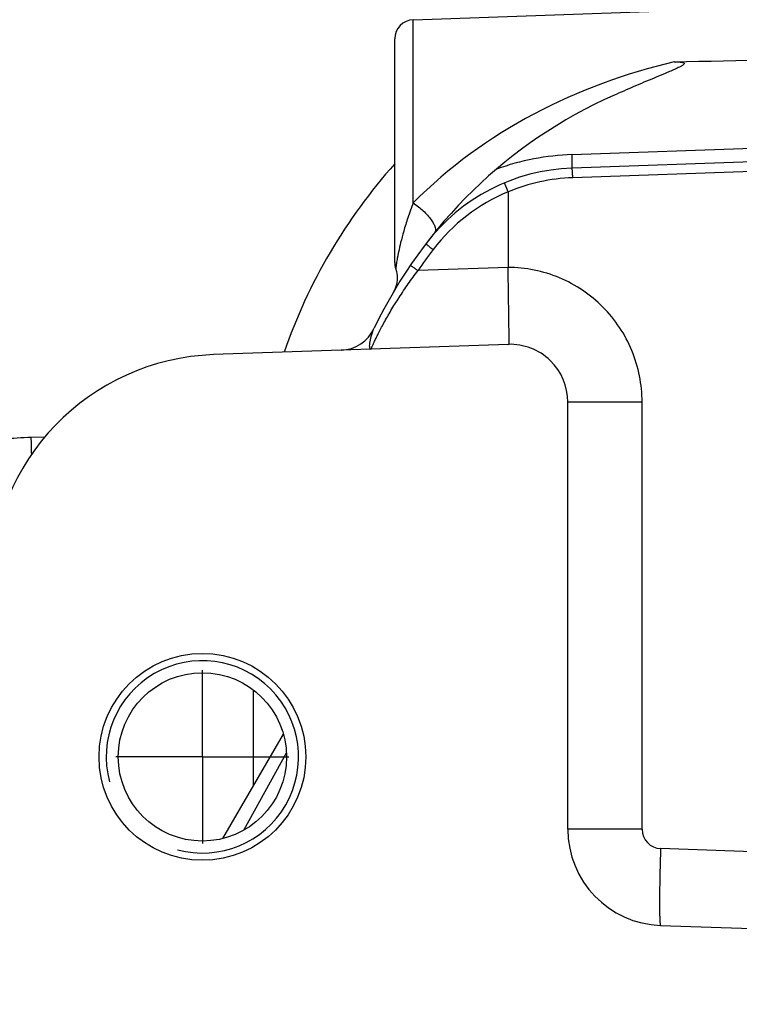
# Model space of a CAD drawing. Header units: millimetres. Extents: x 0 to 1189, y 0 to 841.
# Tile 61 of 68: x 888 to 918, y 431 to 472. Entities that reach past the tile are written whole.
import ezdxf

# ---------------------------------------------------------------- set-up
doc = ezdxf.new("R2010")
doc.units = ezdxf.units.MM
doc.header["$LTSCALE"] = 65.395
doc.linetypes.add('CENTER', pattern=[0.6, 0.375, -0.075, 0.075, -0.075])
doc.layers.get('0').update_dxf_attribs({"linetype": 'CONTINUOUS'})
doc.layers.add('3_ALL_AXES', color=7, linetype='CONTINUOUS')
doc.layers.add('LAY0001', color=7, linetype='CONTINUOUS')
doc.styles.get("Standard").update_dxf_attribs({"font": 'arial.ttf'})
doc.dimstyles.new('DIMSTYLE_2', dxfattribs={"dimtxt": 3, "dimasz": 3, "dimexe": 2, "dimexo": 1.5, "dimgap": 0.75, "dimtad": 1, "dimdec": 1, "dimlfac": 2.5, "dimdsep": 46, "dimtxsty": 'Standard', "dimblk": '_FILLED', "dimblk1": '_FILLED', "dimblk2": '_FILLED', "dimcen": 0.09, "dimadec": 1, "dimazin": 2, "dimtp": 0.5, "dimtm": 0.5, "dimtfac": 1, "dimtdec": 1, "dimtofl": 0, "dimtmove": 0, "dimatfit": 3, "dimldrblk": '_FILLED', "dimfxl": 0, "dimtolj": 1, "dimarcsym": 0})
doc.dimstyles.new('DIMSTYLE_3', dxfattribs={"dimtxt": 3, "dimasz": 3, "dimexe": 2, "dimexo": 1.5, "dimgap": 0.75, "dimtad": 1, "dimdec": 0, "dimlfac": 2.5, "dimdsep": 46, "dimtxsty": 'Standard', "dimblk": '_FILLED', "dimblk1": '_FILLED', "dimblk2": '_FILLED', "dimcen": 0.09, "dimadec": 0, "dimazin": 2, "dimtp": 0.5, "dimtm": 0.5, "dimtfac": 1, "dimtdec": 0, "dimtofl": 0, "dimtmove": 0, "dimatfit": 3, "dimldrblk": '_FILLED', "dimfxl": 0, "dimtolj": 1, "dimarcsym": 0})

# ---------------------------------------------------------------- blocks, each defined once
blk = doc.blocks.new('_FILLED')
at = {"color": 0, "linetype": 'ByBlock'}
blk.add_solid([(0, 0), (-1, 0.25), (-1, -0.25)], dxfattribs=at)
blk = doc.blocks.new('*D3')
at = {"color": 2, "linetype": 'Continuous'}
for p, q in [((854.877, 528.838), (854.877, 588.076)), ((931.677, 461.294), (931.677, 588.076)), ((854.877, 586.076), (893.277, 586.076)), ((931.677, 586.076), (893.277, 586.076))]:
    blk.add_line(p, q, dxfattribs=at)
at = {"color": 2, "linetype": 'Continuous', "xscale": 3, "yscale": 3, "zscale": 3, "rotation": 180}
blk.add_blockref('_FILLED', (854.877, 586.076), dxfattribs=at)
at = {"color": 2, "linetype": 'Continuous', "xscale": 3, "yscale": 3, "zscale": 3}
blk.add_blockref('_FILLED', (931.677, 586.076), dxfattribs=at)
at = {"color": 2, "linetype": 'Continuous', "insert": (893.277, 589.826), "char_height": 3, "width": 6.99257, "attachment_point": 2, "line_spacing_factor": 0.9}
blk.add_mtext('192', dxfattribs=at)
blk = doc.blocks.new('*D4')
at = {"color": 2, "linetype": 'Continuous'}
for p, q in [((825.397, 402.179), (825.397, 604.364)), ((931.677, 461.294), (931.677, 604.364)), ((825.397, 602.364), (878.537, 602.364)), ((931.677, 602.364), (878.537, 602.364))]:
    blk.add_line(p, q, dxfattribs=at)
at = {"color": 2, "linetype": 'Continuous', "xscale": 3, "yscale": 3, "zscale": 3, "rotation": 180}
blk.add_blockref('_FILLED', (825.397, 602.364), dxfattribs=at)
at = {"color": 2, "linetype": 'Continuous', "xscale": 3, "yscale": 3, "zscale": 3}
blk.add_blockref('_FILLED', (931.677, 602.364), dxfattribs=at)
at = {"color": 2, "linetype": 'Continuous', "insert": (878.537, 606.114), "char_height": 3, "width": 6.99257, "attachment_point": 2, "line_spacing_factor": 0.9}
blk.add_mtext('266', dxfattribs=at)

msp = doc.modelspace()

# ---------------------------------------------------------------- linework, layer by layer
at = {"color": 9, "linetype": 'Continuous'}
for p, q in [((911.054, 466.72), (931.677, 467.44)), ((904.449, 464.714), (904.449, 466.879)), ((931.677, 466.478), (911.082, 465.759)), ((908.393, 462.028), (904.646, 461.897)), ((913.965, 456.432), (910.877, 456.432)), ((913.965, 438.668), (913.965, 456.432)), ((888.556, 454.972), (889.138, 454.992)), ((897.789, 444.468), (897.789, 440.46)), ((913.965, 438.668), (910.877, 438.668)), ((931.677, 437.277), (914.737, 437.868))]:
    msp.add_line(p, q, dxfattribs=at)
at = {"color": 7, "linetype": 'Continuous'}
for p, q in [((931.677, 466.879), (911.054, 466.159)), ((908.391, 465.177), (908.239, 465.541)), ((908.393, 465.166), (908.393, 462.032)), ((908.393, 458.83), (896.142, 458.402)), ((908.432, 458.849), (908.433, 458.859)), ((908.433, 458.859), (908.435, 458.871)), ((910.877, 438.668), (910.877, 456.432)), ((896.524, 438.283), (899.046, 442.623)), ((897.404, 438.636), (899.172, 441.851)), ((914.737, 434.67), (931.677, 434.079))]:
    msp.add_line(p, q, dxfattribs=at)
for points in [[(908.393, 465.166), (908.393, 465.169), (908.393, 465.172), (908.392, 465.174), (908.391, 465.177)], [(903.718, 461.976), (903.726, 461.951), (903.75, 461.863), (903.767, 461.774), (903.777, 461.684), (903.78, 461.593), (903.776, 461.502), (903.765, 461.412), (903.748, 461.324), (903.724, 461.236), (903.694, 461.151), (903.657, 461.068), (903.615, 460.991)]]:
    msp.add_lwpolyline(points, dxfattribs=at)
for radius in [4.3, 3.5]:
    msp.add_circle((895.677, 441.679), radius, dxfattribs=at)
for centre, radius, start, end in [((920.877, 450.89), 20, 113.8783, 154.5067), ((911.333, 458.164), 8, 92, 142.687), ((901.38, 460.186), 1.6, 272.3603, 334.5068), ((908.477, 456.432), 2.4, 0, 92), ((896.477, 448.808), 9.6, 92, 180), ((914.877, 438.668), 4, 180, 268)]:
    msp.add_arc(centre, radius, start, end, dxfattribs=at)
at = {"color": 9, "linetype": 'Continuous'}
for centre, radius, start, end in [((911.417, 456.326), 10.4, 92, 109.6965), ((920.989, 450.89), 23.2, 138.2697, 160.8349), ((911.347, 458.164), 7.6, 92.0001, 112.8701), ((911.319, 458.164), 7.6, 112.6589, 142.687), ((920.866, 450.887), 19.604, 142.6873, 145.8313), ((848.241, 453.541), 40.341, 1.0148, 2.0336), ((914.765, 438.668), 0.8, 180, 268)]:
    msp.add_arc(centre, radius, start, end, dxfattribs=at)
at = {"color": 2, "linetype": 'Continuous'}
msp.add_arc((895.677, 441.679), 4, 255, 195, dxfattribs=at)
at = {"color": 7, "linetype": 'Continuous'}
msp.add_open_spline([(915.307, 470.573), (920.764, 470.708), (926.221, 470.843), (931.677, 470.978)], degree=3, dxfattribs=at)
at = {"color": 9, "linetype": 'Continuous'}
for points, knots in [([(915.307, 470.573), (913.284, 470.105), (909.337, 468.663), (905.911, 466.189), (904.449, 464.714)], [0, 0, 0, 0, 0.49997, 1, 1, 1, 1]), ([(911.054, 466.159), (911.057, 466.159), (911.055, 466.178), (911.06, 466.199), (911.058, 466.248), (911.06, 466.309), (911.059, 466.389), (911.057, 466.528), (911.055, 466.64), (911.054, 466.72)], [0, 0, 0, 0, 0.016921, 0.06575, 0.146479, 0.258555, 0.40112, 0.573116, 1, 1, 1, 1]), ([(911.082, 465.759), (911.08, 465.81), (911.077, 465.884), (911.072, 465.978), (911.068, 466.038), (911.064, 466.086), (911.062, 466.126), (911.057, 466.143), (911.057, 466.159), (911.054, 466.159)], [0, 0, 0, 0, 0.381865, 0.554428, 0.705753, 0.830009, 0.922461, 0.97965, 1, 1, 1, 1]), ([(904.449, 464.714), (904.368, 464.509), (904.226, 464.119), (904.054, 463.566), (903.928, 463.091), (903.85, 462.746), (903.804, 462.513), (903.778, 462.372), (903.758, 462.253), (903.743, 462.155), (903.732, 462.08), (903.725, 462.031), (903.722, 462.002), (903.719, 461.988), (903.72, 461.981), (903.718, 461.977), (903.718, 461.976)], [0, 0, 0, 0, 0.233489, 0.437961, 0.611351, 0.752737, 0.811328, 0.861862, 0.904396, 0.939003, 0.965779, 0.984819, 0.991465, 0.996208, 0.999052, 1, 1, 1, 1]), ([(904.449, 464.714), (904.596, 464.613), (904.801, 464.447), (905.04, 464.203), (905.186, 464.026), (905.294, 463.856), (905.373, 463.687), (905.384, 463.538), (905.34, 463.483)], [0, 0, 0, 0, 0.334206, 0.494054, 0.639645, 0.76521, 0.866869, 1, 1, 1, 1]), ([(904.97, 463.013), (904.969, 463.011), (904.983, 463.003), (904.993, 462.99), (905.024, 462.967), (905.059, 462.937), (905.105, 462.901), (905.178, 462.845), (905.235, 462.801), (905.275, 462.77)], [0, 0, 0, 0, 0.019511, 0.076125, 0.167987, 0.291726, 0.442777, 0.615518, 1, 1, 1, 1]), ([(902.69, 458.631), (902.688, 458.631), (902.696, 458.642), (902.697, 458.651), (902.71, 458.677), (902.723, 458.709), (902.742, 458.751), (902.775, 458.825), (902.828, 458.938), (902.904, 459.096), (902.997, 459.283), (903.106, 459.494), (903.278, 459.816), (903.526, 460.25), (903.862, 460.792), (904.237, 461.348), (904.507, 461.715), (904.646, 461.897)], [0, 0, 0, 0, 0.001287, 0.00529, 0.012007, 0.021411, 0.033467, 0.048122, 0.084962, 0.131274, 0.186237, 0.248903, 0.318251, 0.472817, 0.642073, 0.819452, 1, 1, 1, 1]), ([(904.329, 462.122), (904.328, 462.12), (904.342, 462.113), (904.353, 462.1), (904.385, 462.08), (904.422, 462.052), (904.47, 462.019), (904.545, 461.966), (904.605, 461.925), (904.646, 461.897)], [0, 0, 0, 0, 0.019444, 0.076029, 0.167868, 0.291591, 0.442638, 0.615396, 1, 1, 1, 1]), ([(913.965, 456.432), (913.965, 457.158), (913.676, 458.626), (912.437, 460.484), (910.585, 461.731), (909.119, 462.028), (908.393, 462.032)], [0, 0, 0, 0, 0.250068, 0.500096, 0.750068, 1, 1, 1, 1]), ([(902.69, 458.631), (902.678, 458.631), (902.649, 458.647), (902.637, 458.703), (902.632, 458.781), (902.645, 458.937), (902.697, 459.184), (902.772, 459.388), (902.824, 459.498)], [0, 0, 0, 0, 0.038138, 0.093692, 0.17879, 0.293943, 0.603528, 1, 1, 1, 1]), ([(880.492, 451.536), (880.492, 451.729), (880.588, 452.118), (880.92, 452.603), (881.347, 453.003), (881.985, 453.449), (882.858, 453.882), (883.958, 454.271), (885.088, 454.561), (886.616, 454.841), (887.78, 454.945), (888.556, 454.972)], [0, 0, 0, 0, 0.062162, 0.124568, 0.187081, 0.249626, 0.374642, 0.499716, 0.624806, 0.749902, 1, 1, 1, 1]), ([(914.737, 437.868), (914.73, 437.661), (914.717, 437.253), (914.703, 436.661), (914.694, 436.116), (914.69, 435.637), (914.692, 435.289), (914.697, 435.058), (914.702, 434.924), (914.709, 434.82), (914.716, 434.74), (914.723, 434.699), (914.731, 434.671), (914.737, 434.67)], [0, 0, 0, 0, 0.194715, 0.381913, 0.554435, 0.70567, 0.829836, 0.880245, 0.92221, 0.955341, 0.979354, 0.994108, 1, 1, 1, 1])]:
    msp.add_open_spline(points, degree=3, knots=knots, dxfattribs=at)
at = {"color": 7, "linetype": 'Continuous'}
for points, knots in [([(915.307, 470.573), (915.349, 470.574), (915.411, 470.575), (915.494, 470.573), (915.555, 470.569), (915.617, 470.562), (915.668, 470.552), (915.723, 470.524), (915.7, 470.472), (915.663, 470.444), (915.62, 470.414), (915.573, 470.387), (915.507, 470.352), (915.423, 470.311), (915.285, 470.248), (915.109, 470.172), (914.826, 470.052), (914.471, 469.905), (914.046, 469.726), (913.622, 469.546), (913.201, 469.363), (912.921, 469.24), (912.781, 469.178)], [0, 0, 0, 0, 0.03407, 0.051062, 0.067977, 0.084701, 0.100807, 0.113969, 0.125113, 0.138608, 0.15306, 0.167965, 0.183128, 0.2139, 0.245013, 0.307737, 0.370765, 0.497047, 0.623217, 0.749103, 0.874682, 1, 1, 1, 1]), ([(908.435, 458.871), (908.437, 458.89), (908.438, 458.936), (908.438, 459.058), (908.434, 459.268), (908.43, 459.583), (908.424, 459.973), (908.417, 460.428), (908.407, 461.12), (908.399, 461.659), (908.393, 462.028)], [0, 0, 0, 0, 0.01791, 0.043441, 0.116607, 0.217285, 0.342356, 0.487933, 0.649478, 1, 1, 1, 1]), ([(908.386, 458.83), (908.394, 458.83), (908.407, 458.832), (908.423, 458.833), (908.432, 458.841), (908.432, 458.846), (908.432, 458.849)], [0, 0, 0, 0, 0.426416, 0.711027, 0.858371, 1, 1, 1, 1])]:
    msp.add_open_spline(points, degree=3, knots=knots, dxfattribs=at)
at = {"layer": '3_ALL_AXES', "color": 2, "linetype": 'CENTER'}
for q in [(895.677, 445.279), (892.077, 441.679), (895.677, 438.079), (899.277, 441.679)]:
    msp.add_line((895.677, 441.679), q, dxfattribs=at)
at = {"layer": 'LAY0001', "color": 7, "linetype": 'Continuous'}
for p, q in [((904.449, 472.328), (927.919, 473.148)), ((903.677, 462.229), (903.677, 471.529))]:
    msp.add_line(p, q, dxfattribs=at)
at = {"layer": 'LAY0001', "color": 9, "linetype": 'Continuous'}
msp.add_line((904.449, 466.879), (904.449, 472.328), dxfattribs=at)
at = {"layer": 'LAY0001', "color": 7, "linetype": 'Continuous'}
for centre, start, end in [((904.477, 471.529), 92, 180), ((904.477, 462.229), 180, 198.4333)]:
    msp.add_arc(centre, 0.8, start, end, dxfattribs=at)

# ---------------------------------------------------------------- dimensions: what is measured, and where the dimension line sits
at = {"color": 2, "linetype": 'Continuous'}
for base, p2, dimstyle, picture, middle in [((825.397, 602.364), (825.397, 400.679), 'DIMSTYLE_3', '*D4', (878.499, 602.364)), ((854.877, 586.076), (854.877, 527.338), 'DIMSTYLE_2', '*D3', (893.389, 586.076))]:
    dim = msp.add_linear_dim(base=base, p1=(931.677, 459.794), p2=p2, angle=180, dimstyle=dimstyle, dxfattribs=at)
    dim.commit()
    dim.dimension.update_dxf_attribs({"geometry": picture, "text_midpoint": middle, "dimtype": 160})

doc.saveas('drawing.dxf')
